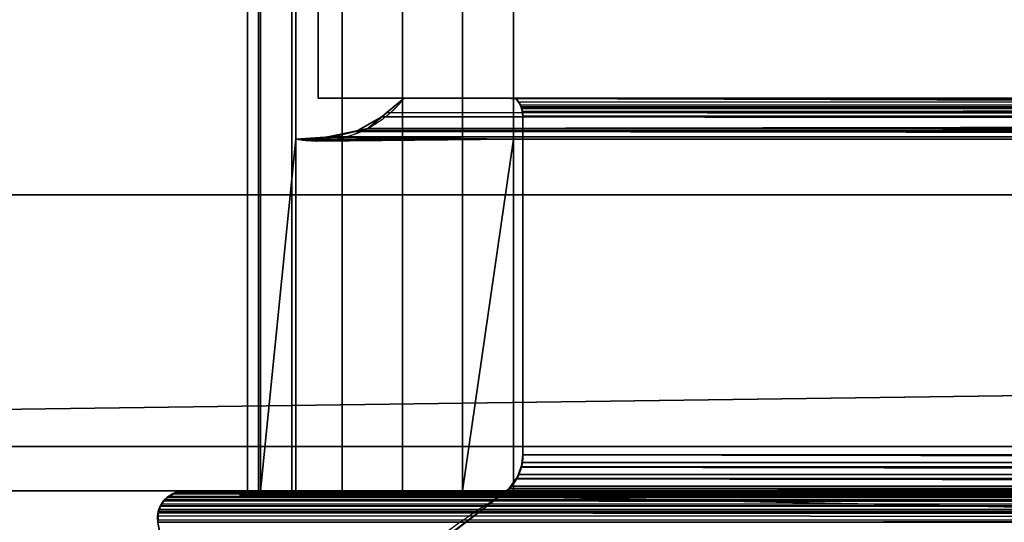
# Model space of a CAD drawing. Header units: millimetres. Extents: x -322 to 8072, y -96 to 57.
# Tile 105 of 256: x 2701 to 2745, y -41 to -18. Entities that reach past the tile are written whole.
import ezdxf

# ---------------------------------------------------------------- set-up
doc = ezdxf.new("R2010")
doc.units = ezdxf.units.MM
doc.layers.add('152', color=7, linetype='Continuous', true_color=0xffffff)

# ---------------------------------------------------------------- blocks, each defined once
blk = doc.blocks.new('UG_SURFACE_013')
at = {"layer": '152', "color": 252, "linetype": 'Continuous', "lineweight": 35}
for points in [[(3409, 0, 2017), (2591, 0, 2017), (2591, -26, 2017), (3409, -26, 2017)], [(2710.83, 0, 1422.076), (2710.83, -39.3, 1422.076), (2711.323, -39.3, 1419.369), (2711.323, 0, 1419.369)], [(2711.42, 0, 1424.764), (2711.42, -39.3, 1424.764), (2710.83, -39.3, 1422.076), (2710.83, 0, 1422.076)], [(2710.83, 0, 1889.924), (2710.83, -39.3, 1889.924), (2711.42, -39.3, 1887.236), (2711.42, 0, 1887.236)], [(2711.323, 0, 1892.632), (2711.323, -39.3, 1892.632), (2710.83, -39.3, 1889.924), (2710.83, 0, 1889.924)], [(2711.323, 0, 1419.369), (2711.323, -39.3, 1419.369), (2712.82, -39.3, 1417.06), (2712.82, 0, 1417.06)], [(2712.82, 0, 1894.94), (2712.82, -39.3, 1894.94), (2711.323, -39.3, 1892.632), (2711.323, 0, 1892.632)], [(2713, -15.8, 1427.017), (2713, -23.5, 1427.017), (2711.42, -39.3, 1424.764), (2711.42, 0, 1424.764)], [(2711.42, 0, 1887.236), (2711.42, -39.3, 1887.236), (2713, -23.5, 1884.983), (2713, -15.8, 1884.983)], [(2712.82, 0, 1417.06), (2712.82, -39.3, 1417.06), (2715.092, -39.3, 1415.507), (2715.092, 0, 1415.507)], [(2715.092, 0, 1896.493), (2715.092, -39.3, 1896.493), (2712.82, -39.3, 1894.94), (2712.82, 0, 1894.94)], [(2715.092, 0, 1415.507), (2715.092, -39.3, 1415.507), (2717.787, -39.3, 1414.95), (2717.787, 0, 1414.95)], [(2717.787, 0, 1897.05), (2717.787, -39.3, 1897.05), (2715.092, -39.3, 1896.493), (2715.092, 0, 1896.493)], [(2717.787, 0, 1414.95), (2717.787, -39.3, 1414.95), (2720.489, -39.3, 1415.475), (2720.489, 0, 1415.475)], [(2720.489, 0, 1896.525), (2720.489, -39.3, 1896.525), (2717.787, -39.3, 1897.05), (2717.787, 0, 1897.05)], [(2720.489, 0, 1415.475), (2720.489, -39.3, 1415.475), (2722.779, -23.5, 1417), (2722.779, -15.8, 1417)], [(2722.779, -15.8, 1895), (2722.779, -23.5, 1895), (2720.489, -39.3, 1896.525), (2720.489, 0, 1896.525)], [(2591, -26), (2591, -2), (3409, -2), (3409, -26)], [(2713, -15.8, 1427.017), (2713, -15.8, 1884.983), (2713, -23.5, 1884.983), (2713, -23.5, 1427.017)], [(2722.779, -15.8, 1895), (3277.221, -15.8, 1895), (3277.221, -23.5, 1895), (2722.779, -23.5, 1895)], [(3000, -15.8, 1417), (2722.779, -15.8, 1417), (2722.779, -23.5, 1417), (3000, -23.5, 1417)], [(2714, -17.65, 1894), (2714, -21.65, 1894), (3286, -21.65, 1894), (3286, -17.65, 1894)], [(3286, -17.65, 1418), (3286, -21.65, 1418), (2714, -21.65, 1418), (2714, -17.65, 1418)], [(2714, -17.65, 1418), (2714, -21.65, 1418), (2714, -21.65, 1894), (2714, -17.65, 1894)], [(2714, -21.65, 1894), (2714, -21.65, 1418), (2717.871, -21.65, 1421.872), (2717.871, -21.65, 1890.128)], [(2717.871, -21.65, 1890.128), (3282.129, -21.65, 1890.128), (3286, -21.65, 1894), (2714, -21.65, 1894)], [(3000, -21.65, 1421.872), (2717.871, -21.65, 1421.872), (2714, -21.65, 1418), (3286, -21.65, 1418)], [(2716.868, -22.49, 1891.132), (2717.087, -22.307, 1890.913), (2717.871, -21.65, 1421.872), (2716.883, -22.477, 1420.883)], [(3000, -22.545, 1420.868), (2716.883, -22.477, 1420.883), (2717.871, -21.65, 1421.872)], [(2717.087, -22.307, 1890.913), (2717.871, -21.65, 1890.128), (2717.871, -21.65, 1421.872)], [(2717.871, -21.65, 1890.128), (2717.087, -22.307, 1890.913), (3282.907, -22.34, 1890.907)], [(2717.871, -21.65, 1421.872), (3000, -21.65, 1421.872), (3000, -22.545, 1420.868)], [(3282.907, -22.34, 1890.907), (3282.129, -21.65, 1890.128), (2717.871, -21.65, 1890.128)], [(2723.012, -21.833, 1884.987), (2722.87, -21.65, 1885.13), (3277.13, -21.65, 1885.13)], [(2723.085, -21.964, 1427.085), (2722.87, -21.65, 1885.13), (2723.012, -21.833, 1884.987)], [(2723.085, -21.964, 1427.085), (2722.87, -21.65, 1426.87), (2722.87, -21.65, 1885.13)], [(2722.87, -21.65, 1885.13), (2722.87, -21.65, 1426.87), (3000, -21.65, 1426.87)], [(3000, -21.65, 1426.87), (3277.13, -21.65, 1426.87), (3277.13, -21.65, 1885.13), (2722.87, -21.65, 1885.13)], [(3000, -22.035, 1427.116), (2722.87, -21.65, 1426.87), (2723.085, -21.964, 1427.085)], [(3000, -22.035, 1427.116), (3000, -21.65, 1426.87), (2722.87, -21.65, 1426.87)], [(2723.115, -22.054, 1884.885), (2723.012, -21.833, 1884.987), (3277.13, -21.65, 1885.13)], [(2723.115, -22.054, 1884.885), (3277.13, -21.65, 1885.13), (3276.938, -21.918, 1884.938)], [(2723.012, -21.833, 1884.987), (2723.114, -22.053, 1427.114), (2723.085, -21.964, 1427.085)], [(2723.012, -21.833, 1884.987), (2723.115, -22.054, 1884.885), (2723.114, -22.053, 1427.114)], [(3000, -22.049, 1427.118), (2723.085, -21.964, 1427.085), (2723.114, -22.053, 1427.114)], [(2723.085, -21.964, 1427.085), (3000, -22.049, 1427.118), (3000, -22.035, 1427.116)], [(2723.114, -22.053, 1427.114), (2723.114, -22.054, 1427.114), (3000, -22.049, 1427.118)], [(3000, -22.049, 1427.118), (2723.114, -22.054, 1427.114), (2723.179, -22.255, 1427.179)], [(2723.179, -22.255, 1427.179), (2723.114, -22.054, 1427.114), (2723.114, -22.053, 1427.114), (2723.115, -22.054, 1884.885)], [(2723.115, -22.055, 1884.885), (3276.938, -21.918, 1884.938), (3276.886, -22.053, 1884.886)], [(3276.938, -21.918, 1884.938), (2723.115, -22.055, 1884.885), (2723.115, -22.054, 1884.885)], [(3276.886, -22.053, 1884.886), (3276.886, -22.055, 1884.886), (2723.115, -22.055, 1884.885)], [(2723.179, -22.255, 1427.179), (2723.115, -22.054, 1884.885), (2723.115, -22.055, 1884.885)], [(2723.147, -22.123, 1884.853), (2723.115, -22.055, 1884.885), (3276.886, -22.055, 1884.886)], [(2723.179, -22.255, 1427.179), (2723.115, -22.055, 1884.885), (2723.147, -22.123, 1884.853)], [(2723.2, -22.463, 1884.8), (2723.147, -22.123, 1884.853), (3276.886, -22.055, 1884.886)], [(2723.179, -22.255, 1427.179), (3000, -22.477, 1427.2), (3000, -22.049, 1427.118)], [(2723.2, -22.463, 1884.8), (3276.886, -22.055, 1884.886), (3276.837, -22.181, 1884.837)], [(2715.789, -23.109, 1892.211), (2716.868, -22.49, 1420.868), (2716.241, -23.015, 1420.241)], [(2715.789, -23.109, 1892.211), (2716.241, -23.015, 1891.759), (2716.868, -22.49, 1420.868)], [(2716.241, -23.015, 1891.759), (2716.868, -22.49, 1891.132), (2716.868, -22.49, 1420.868)], [(3000, -22.545, 1420.868), (2716.241, -23.015, 1420.241), (2716.868, -22.49, 1420.868)], [(2716.868, -22.49, 1891.132), (2716.241, -23.015, 1891.759), (3284.214, -23.108, 1892.214)], [(3283.51, -22.875, 1891.51), (2717.087, -22.307, 1890.913), (2716.868, -22.49, 1891.132)], [(2716.883, -22.477, 1420.883), (2716.868, -22.49, 1420.868), (2716.868, -22.49, 1891.132)], [(2716.868, -22.49, 1420.868), (2716.883, -22.477, 1420.883), (3000, -22.545, 1420.868)], [(2716.868, -22.49, 1891.132), (3284.214, -23.108, 1892.214), (3283.51, -22.875, 1891.51)], [(2717.087, -22.307, 1890.913), (3283.51, -22.875, 1891.51), (3283.118, -22.528, 1891.118)], [(3283.118, -22.528, 1891.118), (3282.907, -22.34, 1890.907), (2717.087, -22.307, 1890.913)], [(2723.2, -22.477, 1427.2), (2723.147, -22.123, 1884.853), (2723.2, -22.463, 1884.8)], [(2723.147, -22.123, 1884.853), (2723.2, -22.477, 1427.2), (2723.179, -22.255, 1427.179)], [(2723.179, -22.255, 1427.179), (2723.2, -22.477, 1427.2), (3000, -22.477, 1427.2)], [(3276.837, -22.181, 1884.837), (2723.2, -22.477, 1884.8), (2723.2, -22.463, 1884.8)], [(3276.837, -22.181, 1884.837), (3276.8, -22.477, 1884.8), (2723.2, -22.477, 1884.8)], [(2723.2, -22.463, 1884.8), (2723.2, -22.477, 1884.8), (2723.2, -22.477, 1427.2)], [(3276.8, -22.477, 1884.8), (3276.8, -37.677, 1884.8), (2723.2, -37.677, 1884.8), (2723.2, -22.477, 1884.8)], [(2723.2, -22.477, 1884.8), (2723.2, -37.677, 1884.8), (2723.2, -37.677, 1427.2), (2723.2, -22.477, 1427.2)], [(3000, -22.477, 1427.2), (2723.2, -22.477, 1427.2), (2723.2, -37.677, 1427.2), (3000, -37.677, 1427.2)], [(2716.241, -23.015, 1420.241), (3000, -22.545, 1420.868), (3000, -22.859, 1420.516)], [(2716.241, -23.015, 1420.241), (3000, -22.859, 1420.516), (3000, -23.185, 1419.658)], [(2713, -23.5, 1884.983), (2714.316, -23.416, 1893.684), (2714.322, -23.487, 1418.322)], [(2713, -23.5, 1884.983), (2713.567, -23.573, 1894.433), (2714.316, -23.416, 1893.684)], [(2714.316, -23.416, 1893.684), (2713.567, -23.573, 1894.433), (2722.779, -23.5, 1895)], [(2714.323, -23.487, 1418.323), (2714.316, -23.416, 1893.684), (2714.445, -23.389, 1893.555)], [(2714.445, -23.389, 1893.555), (2714.316, -23.416, 1893.684), (2722.779, -23.5, 1895)], [(2714.323, -23.487, 1418.323), (2714.322, -23.487, 1418.322), (2714.316, -23.416, 1893.684)], [(2714.445, -23.389, 1893.555), (2715.674, -23.154, 1419.674), (2714.323, -23.487, 1418.323)], [(3000, -23.505, 1418.817), (2714.323, -23.487, 1418.323), (2715.674, -23.154, 1419.674)], [(2714.445, -23.389, 1893.555), (2715.674, -23.133, 1892.326), (2715.674, -23.154, 1419.674)], [(2715.674, -23.133, 1892.326), (2714.445, -23.389, 1893.555), (3285.539, -23.547, 1893.539)], [(3285.539, -23.547, 1893.539), (2714.445, -23.389, 1893.555), (2722.779, -23.5, 1895)], [(2715.674, -23.133, 1892.326), (2716.241, -23.015, 1420.241), (2715.68, -23.153, 1419.68)], [(2716.241, -23.015, 1420.241), (2715.674, -23.133, 1892.326), (2715.789, -23.109, 1892.211)], [(2715.789, -23.109, 1892.211), (2715.674, -23.133, 1892.326), (3285.539, -23.547, 1893.539)], [(2715.68, -23.153, 1419.68), (2715.674, -23.154, 1419.674), (2715.674, -23.133, 1892.326)], [(2715.674, -23.154, 1419.674), (2715.68, -23.153, 1419.68), (3000, -23.185, 1419.658)], [(2715.674, -23.154, 1419.674), (3000, -23.185, 1419.658), (3000, -23.505, 1418.817)], [(3000, -23.185, 1419.658), (2715.68, -23.153, 1419.68), (2716.241, -23.015, 1420.241)], [(2716.241, -23.015, 1891.759), (2715.789, -23.109, 1892.211), (3284.214, -23.108, 1892.214)], [(3284.331, -23.147, 1892.331), (3284.214, -23.108, 1892.214), (2715.789, -23.109, 1892.211)], [(3285.539, -23.547, 1893.539), (3284.331, -23.147, 1892.331), (2715.789, -23.109, 1892.211)], [(2713, -23.5, 1427.017), (2713, -39.3, 1427.017), (2711.42, -39.3, 1424.764)], [(2711.42, -39.3, 1887.236), (2713, -39.3, 1884.983), (2713, -23.5, 1884.983)], [(2714.322, -23.487, 1418.322), (2713, -23.5, 1427.017), (2713, -23.5, 1884.983)], [(2714.322, -23.487, 1418.322), (2713.921, -23.585, 1417.921), (2713, -23.5, 1427.017)], [(2713, -23.5, 1884.983), (2713, -23.5, 1895), (2713.567, -23.573, 1894.433)], [(2713.921, -23.585, 1417.921), (2713, -23.5, 1417), (2713, -23.5, 1427.017)], [(2722.779, -23.5, 1417), (2713, -23.5, 1417), (2713.921, -23.585, 1417.921)], [(2713.567, -23.573, 1894.433), (2713, -23.5, 1895), (2722.779, -23.5, 1895)], [(2713, -39.5, 1417), (2713, -23.5, 1417), (2722.779, -23.5, 1417), (2722.779, -39.3, 1417)], [(2713, -39.5, 1895), (2713, -23.5, 1895), (2713, -23.5, 1884.983), (2713, -39.3, 1884.983)], [(2713, -39.3, 1427.017), (2713, -23.5, 1427.017), (2713, -23.5, 1417), (2713, -39.5, 1417)], [(2722.779, -39.3, 1895), (2722.779, -23.5, 1895), (2713, -23.5, 1895), (2713, -39.5, 1895)], [(2722.779, -23.5, 1417), (2713.921, -23.585, 1417.921), (2714.322, -23.487, 1418.322)], [(2722.779, -23.5, 1417), (2714.322, -23.487, 1418.322), (2714.323, -23.487, 1418.323)], [(2714.323, -23.487, 1418.323), (3000, -23.503, 1418.332), (2722.779, -23.5, 1417)], [(3000, -23.505, 1418.817), (3000, -23.503, 1418.332), (2714.323, -23.487, 1418.323)], [(2720.489, -39.3, 1415.475), (2722.779, -39.3, 1417), (2722.779, -23.5, 1417)], [(2722.779, -23.5, 1895), (2722.779, -39.3, 1895), (2720.489, -39.3, 1896.525)], [(3000, -23.503, 1418.332), (3000, -23.5, 1417), (2722.779, -23.5, 1417)], [(2722.779, -23.5, 1895), (3277.221, -23.5, 1895), (3285.539, -23.547, 1893.539)], [(2578, -26, 2030), (2578, -39.3, 2030), (3422, -39.3, 2030), (3422, -26, 2030)], [(2578, -26, 2030), (3422, -26, 2030), (3409, -26, 2017), (2591, -26, 2017)], [(2591, -26), (3409, -26), (2578, -37.3)], [(3409, -26), (3422, -26), (3422, -37.3), (2578, -37.3)], [(2578, -37.3), (3422, -37.3), (3422, -39.3, 2), (2578, -39.3, 2)], [(2723.173, -38.02, 1884.827), (2723.129, -38.228, 1427.129), (2723.2, -37.677, 1427.2)], [(2723.2, -37.677, 1427.2), (2723.129, -38.228, 1427.129), (3000, -38.135, 1427.152)], [(2723.173, -38.02, 1884.827), (3276.8, -37.677, 1884.8), (3276.827, -38.02, 1884.827)], [(2723.173, -38.02, 1884.827), (2723.2, -37.677, 1884.8), (3276.8, -37.677, 1884.8)], [(2723.2, -37.677, 1427.2), (2723.2, -37.677, 1884.8), (2723.173, -38.02, 1884.827)], [(3000, -38.135, 1427.152), (3000, -37.677, 1427.2), (2723.2, -37.677, 1427.2)], [(2722.934, -38.725, 1426.934), (2723.115, -38.22, 1884.885), (2723.017, -38.555, 1884.983)], [(2722.934, -38.725, 1426.934), (2723.129, -38.233, 1427.128), (2723.115, -38.22, 1884.885)], [(3000, -38.748, 1426.885), (2723.129, -38.233, 1427.128), (2722.934, -38.725, 1426.934)], [(3276.885, -38.218, 1884.884), (2723.017, -38.555, 1884.983), (2723.115, -38.22, 1884.885)], [(2723.017, -38.555, 1884.983), (3276.885, -38.218, 1884.884), (3276.983, -38.555, 1884.983)], [(2723.115, -38.218, 1884.884), (3276.827, -38.02, 1884.827), (3276.884, -38.217, 1884.884)], [(3276.827, -38.02, 1884.827), (2723.115, -38.218, 1884.884), (2723.173, -38.02, 1884.827)], [(2723.129, -38.228, 1427.129), (2723.173, -38.02, 1884.827), (2723.115, -38.218, 1884.884)], [(3276.884, -38.217, 1884.884), (3276.885, -38.218, 1884.884), (2723.115, -38.218, 1884.884)], [(2723.115, -38.22, 1884.885), (2723.115, -38.218, 1884.884), (3276.885, -38.218, 1884.884)], [(2723.115, -38.218, 1884.884), (2723.115, -38.22, 1884.885), (2723.129, -38.228, 1427.129)], [(2723.129, -38.233, 1427.128), (2723.129, -38.228, 1427.129), (2723.115, -38.22, 1884.885)], [(2723.173, -38.02, 1884.827), (2723.129, -38.228, 1427.129), (2723.129, -38.228, 1427.129)], [(2723.129, -38.228, 1427.129), (3000, -38.221, 1427.114), (3000, -38.218, 1427.116), (3000, -38.135, 1427.152)], [(3000, -38.741, 1426.887), (3000, -38.221, 1427.114), (2723.129, -38.228, 1427.129)], [(3000, -38.748, 1426.885), (3000, -38.741, 1426.887), (2723.129, -38.228, 1427.129)], [(2723.129, -38.228, 1427.129), (2723.129, -38.228, 1427.129), (3000, -38.748, 1426.885)], [(2723.129, -38.228, 1427.129), (2723.129, -38.233, 1427.128), (3000, -38.748, 1426.885)], [(2722.564, -39.209, 1426.564), (2722.901, -38.745, 1885.099), (2722.693, -39.082, 1885.307)], [(2722.564, -39.209, 1426.564), (2722.911, -38.756, 1426.911), (2722.901, -38.745, 1885.099)], [(2722.911, -38.756, 1426.911), (2722.564, -39.209, 1426.564), (3000, -39.187, 1426.539)], [(3277.097, -38.741, 1885.098), (2722.693, -39.082, 1885.307), (2722.901, -38.745, 1885.099)], [(2722.693, -39.082, 1885.307), (3277.097, -38.741, 1885.098), (3277.307, -39.082, 1885.307)], [(2723.017, -38.555, 1884.983), (2722.903, -38.741, 1885.098), (2722.901, -38.745, 1885.099), (2722.911, -38.756, 1426.911)], [(2722.901, -38.745, 1885.099), (2722.903, -38.741, 1885.098), (3277.097, -38.741, 1885.098)], [(2722.903, -38.741, 1885.098), (3276.983, -38.555, 1884.983), (3277.096, -38.739, 1885.096)], [(3276.983, -38.555, 1884.983), (2722.903, -38.741, 1885.098), (2723.017, -38.555, 1884.983)], [(3277.096, -38.739, 1885.096), (3277.097, -38.741, 1885.098), (2722.903, -38.741, 1885.098)], [(2723.017, -38.555, 1884.983), (2722.911, -38.756, 1426.911), (2722.912, -38.755, 1426.912)], [(2722.912, -38.755, 1426.912), (2722.911, -38.756, 1426.911), (3000, -38.943, 1426.799)], [(3000, -39.187, 1426.539), (3000, -39.18, 1426.546), (2722.911, -38.756, 1426.911)], [(3000, -39.18, 1426.546), (3000, -38.943, 1426.799), (2722.911, -38.756, 1426.911)], [(2723.017, -38.555, 1884.983), (2722.912, -38.755, 1426.912), (2722.934, -38.725, 1426.934)], [(2722.934, -38.725, 1426.934), (2722.912, -38.755, 1426.912), (3000, -38.748, 1426.885)], [(3000, -38.943, 1426.799), (3000, -38.748, 1426.885), (2722.912, -38.755, 1426.912)], [(2578, -39.3, 2030), (2578, -39.3, 2), (2708, -39.3, 1412), (2708, -39.3, 1900)], [(3000, -39.3, 1412), (2708, -39.3, 1412), (2578, -39.3, 2), (3422, -39.3, 2)], [(2708, -39.3, 1900), (3292, -39.3, 1900), (3422, -39.3, 2030), (2578, -39.3, 2030)], [(2707.515, -39.418, 1900.484), (2707.518, -39.418, 1900.482), (2708, -39.3, 1412)], [(2708, -39.3, 1412), (2707.641, -39.355, 1411.641), (2707.515, -39.418, 1900.484)], [(2707.518, -39.418, 1900.482), (3292.364, -39.357, 1900.364), (3292, -39.3, 1900)], [(3292, -39.3, 1900), (2708, -39.3, 1900), (2707.518, -39.418, 1900.482)], [(2707.518, -39.418, 1900.482), (2708, -39.3, 1900), (2708, -39.3, 1412)], [(3000, -39.402, 1411.517), (2707.641, -39.355, 1411.641), (2708, -39.3, 1412)], [(2708, -39.3, 1412), (3000, -39.3, 1412), (3000, -39.402, 1411.517)], [(2710.5, -39.3, 1414.5), (2711.42, -39.3, 1887.236), (2710.83, -39.3, 1889.924)], [(2713, -39.3, 1884.983), (2711.42, -39.3, 1887.236), (2710.5, -39.3, 1414.5), (2710.83, -39.3, 1422.076)], [(2710.5, -39.3, 1897.5), (3279.511, -39.3, 1896.525), (3282.213, -39.3, 1897.05)], [(3277.221, -39.3, 1895), (3279.511, -39.3, 1896.525), (2710.5, -39.3, 1897.5), (2717.787, -39.3, 1897.05)], [(2710.83, -39.3, 1889.924), (2710.5, -39.3, 1897.5), (2710.5, -39.3, 1414.5)], [(2710.5, -39.3, 1414.5), (2711.323, -39.3, 1419.369), (2710.83, -39.3, 1422.076)], [(2710.83, -39.3, 1889.924), (2711.323, -39.3, 1892.632), (2710.5, -39.3, 1897.5)], [(2710.5, -39.3, 1414.5), (2712.82, -39.3, 1417.06), (2711.323, -39.3, 1419.369)], [(2710.5, -39.3, 1897.5), (2715.092, -39.3, 1896.493), (2717.787, -39.3, 1897.05)], [(3282.213, -39.3, 1897.05), (3289.5, -39.3, 1897.5), (2710.5, -39.3, 1897.5)], [(2711.323, -39.3, 1892.632), (2712.82, -39.3, 1894.94), (2710.5, -39.3, 1897.5)], [(2710.5, -39.3, 1414.5), (2715.092, -39.3, 1415.507), (2712.82, -39.3, 1417.06)], [(2717.787, -39.3, 1414.95), (2710.5, -39.3, 1414.5), (3289.5, -39.3, 1414.5)], [(2712.82, -39.3, 1894.94), (2715.092, -39.3, 1896.493), (2710.5, -39.3, 1897.5)], [(2717.787, -39.3, 1414.95), (2715.092, -39.3, 1415.507), (2710.5, -39.3, 1414.5)], [(2710.5, -39.3, 1897.5), (2710.5, -39.5, 1897.5), (2710.5, -39.5, 1414.5), (2710.5, -39.3, 1414.5)], [(3289.5, -39.5, 1414.5), (3289.5, -39.3, 1414.5), (2710.5, -39.3, 1414.5), (2710.5, -39.5, 1414.5)], [(2710.5, -39.3, 1897.5), (3289.5, -39.3, 1897.5), (3289.5, -39.5, 1897.5), (2710.5, -39.5, 1897.5)], [(2710.83, -39.3, 1422.076), (2711.42, -39.3, 1424.764), (2713, -39.3, 1884.983)], [(2711.42, -39.3, 1424.764), (2713, -39.3, 1427.017), (2713, -39.3, 1884.983)], [(3287, -39.5, 1417), (2713, -39.5, 1417), (2722.779, -39.3, 1417), (3277.221, -39.3, 1417)], [(2713, -39.3, 1884.983), (2713, -39.3, 1427.017), (2713, -39.5, 1417), (2713, -39.5, 1895)], [(2713, -39.5, 1895), (3287, -39.5, 1895), (3277.221, -39.3, 1895), (2722.779, -39.3, 1895)], [(2717.787, -39.3, 1897.05), (2720.489, -39.3, 1896.525), (3277.221, -39.3, 1895)], [(3289.5, -39.3, 1414.5), (2720.489, -39.3, 1415.475), (2717.787, -39.3, 1414.95)], [(2722.779, -39.3, 1417), (2720.489, -39.3, 1415.475), (3289.5, -39.3, 1414.5), (3282.213, -39.3, 1414.95)], [(2720.489, -39.3, 1896.525), (2722.779, -39.3, 1895), (3277.221, -39.3, 1895)], [(3277.856, -39.556, 1885.856), (2722.144, -39.556, 1885.856), (2722.559, -39.198, 1885.441)], [(2722.514, -39.273, 1426.514), (2722.559, -39.198, 1885.441), (2722.144, -39.556, 1885.856)], [(2722.144, -39.556, 1885.856), (2722.144, -39.556, 1426.144), (2722.514, -39.273, 1426.514)], [(2722.514, -39.273, 1426.514), (2722.144, -39.556, 1426.144), (3000, -39.556, 1426.144)], [(2722.514, -39.273, 1426.514), (2722.563, -39.21, 1426.563), (2722.559, -39.198, 1885.441)], [(2722.563, -39.21, 1426.563), (2722.514, -39.273, 1426.514), (3000, -39.556, 1426.144)], [(2722.693, -39.082, 1885.307), (2722.561, -39.196, 1885.439), (2722.559, -39.198, 1885.441), (2722.563, -39.21, 1426.563)], [(2722.559, -39.198, 1885.441), (2722.561, -39.196, 1885.439), (3277.439, -39.196, 1885.439), (3277.856, -39.556, 1885.856)], [(2722.561, -39.196, 1885.439), (3277.307, -39.082, 1885.307), (3277.433, -39.191, 1885.433)], [(3277.307, -39.082, 1885.307), (2722.561, -39.196, 1885.439), (2722.693, -39.082, 1885.307)], [(3277.433, -39.191, 1885.433), (3277.439, -39.196, 1885.439), (2722.561, -39.196, 1885.439)], [(2722.693, -39.082, 1885.307), (2722.563, -39.21, 1426.563), (2722.564, -39.209, 1426.564)], [(2722.564, -39.209, 1426.564), (2722.563, -39.21, 1426.563), (3000, -39.556, 1426.144)], [(3000, -39.556, 1426.144), (3000, -39.187, 1426.539), (2722.564, -39.209, 1426.564)], [(3282.213, -39.3, 1414.95), (3279.511, -39.3, 1415.475), (2722.779, -39.3, 1417)], [(3279.511, -39.3, 1415.475), (3277.221, -39.3, 1417), (2722.779, -39.3, 1417)], [(2706.926, -39.971, 1901.074), (2707.084, -39.75, 1411.084), (2706.97, -39.885, 1410.97)], [(2707.084, -39.75, 1411.084), (2706.926, -39.971, 1901.074), (2706.93, -39.965, 1901.07)], [(2707.081, -39.739, 1900.919), (2706.93, -39.965, 1901.07), (3293.067, -39.967, 1901.067)], [(2706.93, -39.965, 1901.07), (2707.081, -39.739, 1900.919), (2707.085, -39.748, 1411.085)], [(2707.085, -39.748, 1411.085), (2707.084, -39.75, 1411.084), (2706.93, -39.965, 1901.07)], [(3000, -39.972, 1410.946), (2706.97, -39.885, 1410.97), (2707.084, -39.75, 1411.084)], [(2707.081, -39.739, 1900.919), (2707.282, -39.554, 1411.282), (2707.22, -39.588, 1411.22)], [(2707.081, -39.739, 1900.919), (2707.084, -39.734, 1900.916), (2707.283, -39.554, 1411.282)], [(2707.283, -39.554, 1411.282), (2707.282, -39.554, 1411.282), (2707.081, -39.739, 1900.919)], [(2707.22, -39.588, 1411.22), (2707.085, -39.748, 1411.085), (2707.081, -39.739, 1900.919)], [(2707.084, -39.734, 1900.916), (2707.081, -39.739, 1900.919), (3293.067, -39.967, 1901.067)], [(2707.283, -39.554, 1411.282), (2707.084, -39.734, 1900.916), (2707.11, -39.695, 1900.89)], [(2707.11, -39.695, 1900.89), (2707.084, -39.734, 1900.916), (3292.912, -39.744, 1900.912)], [(3000, -39.734, 1411.089), (2707.084, -39.75, 1411.084), (2707.085, -39.748, 1411.085)], [(3000, -39.734, 1411.089), (3000, -39.74, 1411.086), (2707.084, -39.75, 1411.084)], [(2707.084, -39.734, 1900.916), (3293.067, -39.966, 1901.067), (3293.032, -39.888, 1901.032)], [(3293.067, -39.967, 1901.067), (3293.067, -39.966, 1901.067), (2707.084, -39.734, 1900.916)], [(3293.032, -39.888, 1901.032), (3292.912, -39.744, 1900.912), (2707.084, -39.734, 1900.916)], [(2707.084, -39.75, 1411.084), (3000, -39.74, 1411.086), (3000, -39.972, 1410.946)], [(3000, -39.685, 1411.119), (2707.085, -39.748, 1411.085), (2707.22, -39.588, 1411.22)], [(2707.085, -39.748, 1411.085), (3000, -39.685, 1411.119), (3000, -39.734, 1411.089)], [(2707.11, -39.695, 1900.89), (2707.286, -39.559, 1900.714), (2707.283, -39.554, 1411.282)], [(3292.912, -39.744, 1900.912), (2707.286, -39.559, 1900.714), (2707.11, -39.695, 1900.89)], [(3000, -39.685, 1411.119), (2707.22, -39.588, 1411.22), (2707.282, -39.554, 1411.282)], [(2707.282, -39.554, 1411.282), (3000, -39.561, 1411.293), (3000, -39.685, 1411.119)], [(3000, -39.558, 1411.297), (2707.282, -39.554, 1411.282), (2707.283, -39.554, 1411.282)], [(3000, -39.558, 1411.297), (3000, -39.561, 1411.293), (2707.282, -39.554, 1411.282)], [(2707.283, -39.554, 1411.282), (3000, -39.404, 1411.514), (3000, -39.558, 1411.297)], [(2707.283, -39.554, 1411.282), (2707.518, -39.423, 1411.518), (3000, -39.404, 1411.514)], [(2707.518, -39.423, 1411.518), (2707.283, -39.554, 1411.282), (2707.286, -39.559, 1900.714)], [(2707.286, -39.559, 1900.714), (2707.289, -39.557, 1900.711), (2707.52, -39.422, 1411.519)], [(2707.52, -39.422, 1411.519), (2707.518, -39.423, 1411.518), (2707.286, -39.559, 1900.714)], [(2707.289, -39.557, 1900.711), (2707.286, -39.559, 1900.714), (3292.912, -39.744, 1900.912)], [(2707.52, -39.422, 1411.519), (2707.289, -39.557, 1900.711), (2707.446, -39.435, 1900.554)], [(2707.446, -39.435, 1900.554), (2707.289, -39.557, 1900.711), (3292.714, -39.552, 1900.714)], [(3292.783, -39.591, 1900.784), (3292.714, -39.552, 1900.714), (2707.289, -39.557, 1900.711)], [(2707.289, -39.557, 1900.711), (3292.91, -39.743, 1900.91), (3292.783, -39.591, 1900.784)], [(3292.912, -39.744, 1900.912), (3292.91, -39.743, 1900.91), (2707.289, -39.557, 1900.711)], [(3292.714, -39.552, 1900.714), (2707.515, -39.418, 1900.484), (2707.446, -39.435, 1900.554)], [(2707.446, -39.435, 1900.554), (2707.515, -39.418, 1900.484), (2707.52, -39.422, 1411.519)], [(2707.641, -39.355, 1411.641), (2707.52, -39.422, 1411.519), (2707.515, -39.418, 1900.484)], [(2707.515, -39.418, 1900.484), (3292.714, -39.552, 1900.714), (3292.713, -39.552, 1900.713)], [(2707.518, -39.418, 1900.482), (2707.515, -39.418, 1900.484), (3292.713, -39.552, 1900.713)], [(2707.518, -39.418, 1900.482), (3292.478, -39.42, 1900.478), (3292.364, -39.357, 1900.364)], [(3000, -39.404, 1411.514), (2707.518, -39.423, 1411.518), (2707.52, -39.422, 1411.519)], [(3292.713, -39.552, 1900.713), (3292.479, -39.421, 1900.479), (2707.518, -39.418, 1900.482)], [(2707.518, -39.418, 1900.482), (3292.479, -39.421, 1900.479), (3292.478, -39.42, 1900.478)], [(3000, -39.402, 1411.517), (2707.52, -39.422, 1411.519), (2707.641, -39.355, 1411.641)], [(2707.52, -39.422, 1411.519), (3000, -39.402, 1411.517), (3000, -39.404, 1411.514)], [(3289.5, -39.5, 1414.5), (2710.5, -39.5, 1414.5), (2713, -39.5, 1417), (3287, -39.5, 1417)], [(2710.5, -39.5, 1414.5), (2710.5, -39.5, 1897.5), (2713, -39.5, 1895), (2713, -39.5, 1417)], [(2710.5, -39.5, 1897.5), (3289.5, -39.5, 1897.5), (3287, -39.5, 1895), (2713, -39.5, 1895)], [(2716.551, -43.853, 1420.551), (2722.144, -39.556, 1426.144), (2722.144, -39.556, 1885.856)], [(2722.144, -39.556, 1885.856), (2716.922, -43.503, 1891.078), (2716.551, -43.853, 1420.551)], [(2722.144, -39.556, 1426.144), (2716.551, -43.853, 1420.551), (3000, -45.236, 1419.187)], [(2716.922, -43.503, 1891.078), (2722.144, -39.556, 1885.856), (3277.856, -39.556, 1885.856)], [(3277.856, -39.556, 1885.856), (3281.263, -41.941, 1889.263), (2716.922, -43.503, 1891.078)], [(3000, -45.236, 1419.187), (3000, -39.556, 1426.144), (2722.144, -39.556, 1426.144)], [(2706.837, -40.228, 1901.163), (2706.84, -40.22, 1901.16), (2706.93, -39.973, 1410.93)], [(2706.93, -39.973, 1410.93), (2706.929, -39.974, 1410.929), (2706.837, -40.228, 1901.163)], [(2706.837, -40.228, 1901.163), (2706.929, -39.974, 1410.929), (2706.856, -40.138, 1410.856)], [(2706.856, -40.138, 1410.856), (2706.839, -40.227, 1410.839), (2706.837, -40.228, 1901.163)], [(3000, -40.218, 1410.852), (2706.839, -40.227, 1410.839), (2706.856, -40.138, 1410.856)], [(2706.93, -39.973, 1410.93), (2706.84, -40.22, 1901.16), (2706.915, -39.987, 1901.085)], [(2706.915, -39.987, 1901.085), (2706.84, -40.22, 1901.16), (3293.159, -40.218, 1901.16)], [(3000, -40.101, 1410.868), (2706.856, -40.138, 1410.856), (2706.929, -39.974, 1410.929)], [(2706.856, -40.138, 1410.856), (3000, -40.101, 1410.868), (3000, -40.218, 1410.852)], [(3293.159, -40.218, 1901.16), (2706.926, -39.971, 1901.074), (2706.915, -39.987, 1901.085)], [(2706.915, -39.987, 1901.085), (2706.926, -39.971, 1901.074), (2706.93, -39.973, 1410.93)], [(2706.97, -39.885, 1410.97), (2706.93, -39.973, 1410.93), (2706.926, -39.971, 1901.074)], [(2706.93, -39.965, 1901.07), (2706.926, -39.971, 1901.074), (3293.145, -40.142, 1901.145)], [(2706.926, -39.971, 1901.074), (3293.159, -40.218, 1901.159), (3293.145, -40.142, 1901.145)], [(2706.926, -39.971, 1901.074), (3293.159, -40.218, 1901.16), (3293.159, -40.218, 1901.159)], [(3000, -39.979, 1410.942), (2706.929, -39.974, 1410.929), (2706.93, -39.973, 1410.93)], [(2706.929, -39.974, 1410.929), (3000, -39.979, 1410.942), (3000, -40.101, 1410.868)], [(3000, -39.972, 1410.946), (2706.93, -39.973, 1410.93), (2706.97, -39.885, 1410.97)], [(3293.145, -40.142, 1901.145), (3293.067, -39.967, 1901.067), (2706.93, -39.965, 1901.07)], [(2706.93, -39.973, 1410.93), (3000, -39.972, 1410.946), (3000, -39.979, 1410.942)], [(3000, -40.565, 1410.802), (2706.802, -40.424, 1410.802), (2706.839, -40.228, 1410.839)], [(2706.818, -40.709, 1901.182), (2706.839, -40.228, 1410.839), (2706.802, -40.424, 1410.802)], [(2706.818, -40.709, 1410.818), (2706.802, -40.424, 1410.802), (3000, -40.565, 1410.802)], [(2706.802, -40.424, 1410.802), (2706.818, -40.709, 1410.818), (2706.818, -40.709, 1901.182)], [(2706.839, -40.227, 1410.839), (2706.804, -40.599, 1901.196), (2706.821, -40.278, 1901.179)], [(2706.818, -40.709, 1901.182), (2706.804, -40.599, 1901.196), (2706.839, -40.227, 1410.839)], [(2706.821, -40.278, 1901.179), (2706.804, -40.599, 1901.196), (3293.182, -40.709, 1901.182)], [(2706.804, -40.599, 1901.196), (2706.818, -40.709, 1901.182), (3293.182, -40.709, 1901.182)], [(2706.839, -40.227, 1410.839), (2706.839, -40.228, 1410.839), (2706.818, -40.709, 1901.182)], [(3000, -40.565, 1410.802), (3000, -40.709, 1410.818), (2706.818, -40.709, 1410.818)], [(2706.821, -40.278, 1901.179), (2706.837, -40.228, 1901.163), (2706.839, -40.227, 1410.839)], [(3293.182, -40.709, 1901.182), (2706.837, -40.228, 1901.163), (2706.821, -40.278, 1901.179)], [(2706.84, -40.22, 1901.16), (2706.837, -40.228, 1901.163), (3293.197, -40.421, 1901.197)], [(2706.837, -40.228, 1901.163), (3293.182, -40.709, 1901.182), (3293.197, -40.421, 1901.197)], [(2706.839, -40.227, 1410.839), (3000, -40.218, 1410.852), (3000, -40.227, 1410.85)], [(2706.839, -40.228, 1410.839), (3000, -40.227, 1410.85), (3000, -40.565, 1410.802)], [(3000, -40.227, 1410.85), (2706.839, -40.228, 1410.839), (2706.839, -40.227, 1410.839)], [(3293.197, -40.421, 1901.197), (3293.159, -40.218, 1901.16), (2706.84, -40.22, 1901.16)], [(2707.203, -42.882, 1900.797), (2706.818, -40.709, 1901.182), (2706.818, -40.709, 1410.818), (2707.203, -42.882, 1411.203)], [(3292.797, -42.882, 1900.797), (3293.182, -40.709, 1901.182), (2706.818, -40.709, 1901.182), (2707.203, -42.882, 1900.797)], [(3000, -42.882, 1411.203), (2707.203, -42.882, 1411.203), (2706.818, -40.709, 1410.818), (3000, -40.709, 1410.818)]]:
    blk.add_3dface(points, dxfattribs=at)

msp = doc.modelspace()

# ---------------------------------------------------------------- linework, layer by layer
at = {"layer": '152', "color": 253, "linetype": 'Continuous', "lineweight": -3}
for p, q in [((2713, -15.8, 1427.017), (2713, -23.5, 1427.017)), ((2713, -15.8, 1884.983), (2713, -23.5, 1884.983)), ((2722.779, -15.8, 1895), (2722.779, -23.5, 1895)), ((2722.779, -15.8, 1417), (2722.779, -23.5, 1417)), ((2714, -21.65, 1894), (2714, -17.65, 1894)), ((2714, -21.65, 1418), (2714, -17.65, 1418)), ((2714, -21.65, 1418), (3286, -21.65, 1418)), ((3286, -21.65, 1894), (2714, -21.65, 1894)), ((2714, -21.65, 1894), (2714, -21.65, 1418)), ((2723.2, -37.677, 1427.2), (2723.2, -22.477, 1427.2)), ((2723.2, -37.677, 1884.8), (2723.2, -22.477, 1884.8)), ((2713, -23.5, 1427.017), (2713, -23.5, 1417)), ((2722.779, -23.5, 1895), (2713, -23.5, 1895)), ((2713, -23.5, 1417), (2722.779, -23.5, 1417)), ((2713, -23.5, 1895), (2713, -23.5, 1884.983)), ((2713, -23.5, 1427.017), (2713, -39.3, 1427.017)), ((2713, -23.5, 1884.983), (2713, -23.5, 1427.017)), ((2713, -23.5, 1417), (2713, -39.5, 1417)), ((2713, -39.5, 1895), (2713, -23.5, 1895)), ((2713, -23.5, 1884.983), (2713, -39.3, 1884.983)), ((2722.779, -23.5, 1895), (2722.779, -39.3, 1895)), ((2722.779, -23.5, 1417), (3000, -23.5, 1417)), ((2722.779, -23.5, 1417), (2722.779, -39.3, 1417)), ((3277.221, -23.5, 1895), (2722.779, -23.5, 1895)), ((3422, -26, 2030), (2578, -26, 2030)), ((3409, -26, 2017), (2591, -26, 2017)), ((3422, -37.3), (2578, -37.3)), ((3276.8, -37.677, 1884.8), (2723.2, -37.677, 1884.8)), ((2723.2, -37.677, 1427.2), (3000, -37.677, 1427.2)), ((2723.2, -37.677, 1884.8), (2723.2, -37.677, 1427.2)), ((2578, -39.3, 2030), (3422, -39.3, 2030)), ((2578, -39.3, 2), (3422, -39.3, 2)), ((3289.5, -39.3, 1897.5), (2710.5, -39.3, 1897.5)), ((2710.5, -39.3, 1414.5), (3289.5, -39.3, 1414.5)), ((2710.5, -39.5, 1897.5), (2710.5, -39.3, 1897.5)), ((2710.5, -39.3, 1897.5), (2710.5, -39.3, 1414.5)), ((2710.5, -39.5, 1414.5), (2710.5, -39.3, 1414.5)), ((2713, -39.3, 1427.017), (2713, -39.3, 1884.983)), ((2722.779, -39.3, 1895), (3277.221, -39.3, 1895)), ((3277.221, -39.3, 1417), (2722.779, -39.3, 1417)), ((2710.5, -39.5, 1414.5), (3289.5, -39.5, 1414.5)), ((3289.5, -39.5, 1897.5), (2710.5, -39.5, 1897.5)), ((2710.5, -39.5, 1897.5), (2710.5, -39.5, 1414.5)), ((2713, -39.5, 1417), (3287, -39.5, 1417)), ((2713, -39.5, 1895), (2713, -39.5, 1417)), ((3287, -39.5, 1895), (2713, -39.5, 1895)), ((2706.818, -40.709, 1901.182), (2706.818, -40.709, 1410.818)), ((3293.182, -40.709, 1901.182), (2706.818, -40.709, 1901.182)), ((2706.818, -40.709, 1410.818), (3000, -40.709, 1410.818)), ((2706.818, -40.709, 1901.182), (2707.203, -42.882, 1900.797))]:
    msp.add_line(p, q, dxfattribs=at)
at = {"layer": '152', "color": 253, "linetype": 'Continuous', "lineweight": -3, "extrusion": (-2.77556e-14, 1, 0)}
for centre, start, end in [((-2717.829, 1890.05, -39.3), 313.6214, 135), ((-2717.829, 1421.95, -39.3), 225, 46.3786)]:
    msp.add_arc(centre, 7, start, end, dxfattribs=at)
at = {"layer": '152', "color": 253, "linetype": 'Continuous', "lineweight": -3}
for points, weights in [([(2717.871, -21.65, 1890.129), (2717.007, -22.764, 1890.993), (2715.786, -23.515, 1892.214), (2714.377, -23.758, 1893.623), (2713, -23.5, 1895)], [0.987942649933, 0.918140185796, 0.896882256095, 0.924168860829, 1]), ([(2717.871, -21.65, 1421.871), (2717.167, -22.558, 1421.167), (2716.212, -23.234, 1420.212), (2715.09, -23.585, 1419.09), (2713.921, -23.585, 1417.921)], [0.987942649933, 0.930323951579, 0.905782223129, 0.914317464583, 0.955929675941])]:
    msp.add_rational_spline(points, weights, degree=4, dxfattribs=at)
for points, degree, knots in [([(2717.871, -21.65, 1890.129), (3182.129, -21.65, 1890.129), (3282.129, -21.65, 1890.129)], 1, [0, 0, 0.822776, 1, 1]), ([(3000, -21.65, 1421.871), (2817.871, -21.65, 1421.871), (2717.871, -21.65, 1421.871)], 1, [0, 0, 0.645552, 1, 1]), ([(2722.87, -21.65, 1426.87), (2722.87, -21.65, 1427.355), (2722.87, -21.65, 1427.84), (2722.87, -21.65, 1430.458), (2722.87, -21.65, 1432.591), (2722.87, -21.65, 1438.991), (2722.87, -21.65, 1443.258), (2722.87, -21.65, 1449.658), (2722.87, -21.65, 1451.791), (2722.87, -21.65, 1456.058), (2722.87, -21.65, 1458.191), (2722.87, -21.65, 1462.458), (2722.87, -21.65, 1464.591), (2722.87, -21.65, 1468.858), (2722.87, -21.65, 1470.991), (2722.87, -21.65, 1475.258), (2722.87, -21.65, 1477.391), (2722.87, -21.65, 1481.658), (2722.87, -21.65, 1483.791), (2722.87, -21.65, 1488.058), (2722.87, -21.65, 1490.191), (2722.87, -21.65, 1496.591), (2722.87, -21.65, 1500.858), (2722.87, -21.65, 1507.258), (2722.87, -21.65, 1509.391), (2722.87, -21.65, 1513.658), (2722.87, -21.65, 1515.791), (2722.87, -21.65, 1520.058), (2722.87, -21.65, 1522.191), (2722.87, -21.65, 1526.458), (2722.87, -21.65, 1528.591), (2722.87, -21.65, 1532.858), (2722.87, -21.65, 1534.991), (2722.87, -21.65, 1539.258), (2722.87, -21.65, 1541.391), (2722.87, -21.65, 1545.658), (2722.87, -21.65, 1547.791), (2722.87, -21.65, 1554.191), (2722.87, -21.65, 1558.458), (2722.87, -21.65, 1564.858), (2722.87, -21.65, 1566.991), (2722.87, -21.65, 1571.258), (2722.87, -21.65, 1573.391), (2722.87, -21.65, 1577.658), (2722.87, -21.65, 1579.791), (2722.87, -21.65, 1584.058), (2722.87, -21.65, 1586.191), (2722.87, -21.65, 1590.458), (2722.87, -21.65, 1592.591), (2722.87, -21.65, 1596.858), (2722.87, -21.65, 1598.991), (2722.87, -21.65, 1603.258), (2722.87, -21.65, 1605.391), (2722.87, -21.65, 1609.658), (2722.87, -21.65, 1611.791), (2722.87, -21.65, 1618.191), (2722.87, -21.65, 1622.458), (2722.87, -21.65, 1628.858), (2722.87, -21.65, 1630.991), (2722.87, -21.65, 1635.258), (2722.87, -21.65, 1637.391), (2722.87, -21.65, 1641.658), (2722.87, -21.65, 1643.791), (2722.87, -21.65, 1648.058), (2722.87, -21.65, 1650.191), (2722.87, -21.65, 1654.458), (2722.87, -21.65, 1656.591), (2722.87, -21.65, 1660.858), (2722.87, -21.65, 1662.991), (2722.87, -21.65, 1667.258), (2722.87, -21.65, 1669.391), (2722.87, -21.65, 1675.791), (2722.87, -21.65, 1680.058), (2722.87, -21.65, 1686.458), (2722.87, -21.65, 1688.591), (2722.87, -21.65, 1692.858), (2722.87, -21.65, 1694.991), (2722.87, -21.65, 1699.258), (2722.87, -21.65, 1701.391), (2722.87, -21.65, 1705.658), (2722.87, -21.65, 1707.791), (2722.87, -21.65, 1712.058), (2722.87, -21.65, 1714.191), (2722.87, -21.65, 1718.458), (2722.87, -21.65, 1720.591), (2722.87, -21.65, 1724.858), (2722.87, -21.65, 1726.991), (2722.87, -21.65, 1733.391), (2722.87, -21.65, 1737.658), (2722.87, -21.65, 1744.058), (2722.87, -21.65, 1746.191), (2722.87, -21.65, 1750.458), (2722.87, -21.65, 1752.591), (2722.87, -21.65, 1756.858), (2722.87, -21.65, 1758.991), (2722.87, -21.65, 1763.258), (2722.87, -21.65, 1765.391), (2722.87, -21.65, 1769.658), (2722.87, -21.65, 1771.791), (2722.87, -21.65, 1776.058), (2722.87, -21.65, 1778.191), (2722.87, -21.65, 1782.458), (2722.87, -21.65, 1784.591), (2722.87, -21.65, 1788.858), (2722.87, -21.65, 1790.991), (2722.87, -21.65, 1797.391), (2722.87, -21.65, 1801.658), (2722.87, -21.65, 1808.058), (2722.87, -21.65, 1810.191), (2722.87, -21.65, 1814.458), (2722.87, -21.65, 1816.591), (2722.87, -21.65, 1820.858), (2722.87, -21.65, 1822.991), (2722.87, -21.65, 1827.258), (2722.87, -21.65, 1829.391), (2722.87, -21.65, 1833.658), (2722.87, -21.65, 1835.791), (2722.87, -21.65, 1840.058), (2722.87, -21.65, 1842.191), (2722.87, -21.65, 1846.458), (2722.87, -21.65, 1848.591), (2722.87, -21.65, 1854.991), (2722.87, -21.65, 1859.258), (2722.87, -21.65, 1865.658), (2722.87, -21.65, 1867.791), (2722.87, -21.65, 1872.058), (2722.87, -21.65, 1874.191), (2722.87, -21.65, 1879.26), (2722.87, -21.65, 1882.195), (2722.87, -21.65, 1885.13)], 3, [0, 0, 0, 0, 0.003175, 0.003175, 0.017141, 0.017141, 0.045073, 0.045073, 0.059039, 0.059039, 0.073004, 0.073004, 0.08697, 0.08697, 0.100936, 0.100936, 0.114902, 0.114902, 0.128868, 0.128868, 0.142834, 0.142834, 0.170765, 0.170765, 0.184731, 0.184731, 0.198697, 0.198697, 0.212663, 0.212663, 0.226629, 0.226629, 0.240595, 0.240595, 0.254561, 0.254561, 0.268526, 0.268526, 0.296458, 0.296458, 0.310424, 0.310424, 0.32439, 0.32439, 0.338356, 0.338356, 0.352322, 0.352322, 0.366287, 0.366287, 0.380253, 0.380253, 0.394219, 0.394219, 0.408185, 0.408185, 0.436117, 0.436117, 0.450083, 0.450083, 0.464048, 0.464048, 0.478014, 0.478014, 0.49198, 0.49198, 0.505946, 0.505946, 0.519912, 0.519912, 0.533878, 0.533878, 0.561809, 0.561809, 0.575775, 0.575775, 0.589741, 0.589741, 0.603707, 0.603707, 0.617673, 0.617673, 0.631639, 0.631639, 0.645605, 0.645605, 0.65957, 0.65957, 0.687502, 0.687502, 0.701468, 0.701468, 0.715434, 0.715434, 0.7294, 0.7294, 0.743366, 0.743366, 0.757331, 0.757331, 0.771297, 0.771297, 0.785263, 0.785263, 0.799229, 0.799229, 0.827161, 0.827161, 0.841127, 0.841127, 0.855092, 0.855092, 0.869058, 0.869058, 0.883024, 0.883024, 0.89699, 0.89699, 0.910956, 0.910956, 0.924922, 0.924922, 0.952853, 0.952853, 0.966819, 0.966819, 0.980785, 0.980785, 1, 1, 1, 1]), ([(2722.87, -21.65, 1885.13), (2724.394, -21.65, 1885.13), (2725.919, -21.65, 1885.13), (2731.71, -21.65, 1885.13), (2735.976, -21.65, 1885.13), (2744.51, -21.65, 1885.13), (2748.776, -21.65, 1885.13), (2757.31, -21.65, 1885.13), (2761.576, -21.65, 1885.13), (2770.11, -21.65, 1885.13), (2774.376, -21.65, 1885.13), (2782.91, -21.65, 1885.13), (2787.176, -21.65, 1885.13), (2795.71, -21.65, 1885.13), (2799.976, -21.65, 1885.13), (2808.51, -21.65, 1885.13), (2812.776, -21.65, 1885.13), (2821.31, -21.65, 1885.13), (2825.576, -21.65, 1885.13), (2834.11, -21.65, 1885.13), (2838.376, -21.65, 1885.13), (2846.91, -21.65, 1885.13), (2851.176, -21.65, 1885.13), (2857.576, -21.65, 1885.13), (2859.71, -21.65, 1885.13), (2866.11, -21.65, 1885.13), (2870.376, -21.65, 1885.13), (2878.91, -21.65, 1885.13), (2883.176, -21.65, 1885.13), (2891.71, -21.65, 1885.13), (2895.976, -21.65, 1885.13), (2902.376, -21.65, 1885.13), (2904.51, -21.65, 1885.13), (2910.91, -21.65, 1885.13), (2915.176, -21.65, 1885.13), (2923.71, -21.65, 1885.13), (2927.976, -21.65, 1885.13), (2934.376, -21.65, 1885.13), (2936.51, -21.65, 1885.13), (2942.91, -21.65, 1885.13), (2947.176, -21.65, 1885.13), (2955.71, -21.65, 1885.13), (2959.976, -21.65, 1885.13), (2968.51, -21.65, 1885.13), (2972.776, -21.65, 1885.13), (2979.176, -21.65, 1885.13), (2981.31, -21.65, 1885.13), (2987.71, -21.65, 1885.13), (2991.976, -21.65, 1885.13), (3000.51, -21.65, 1885.13), (3004.776, -21.65, 1885.13), (3013.31, -21.65, 1885.13), (3017.576, -21.65, 1885.13), (3023.976, -21.65, 1885.13), (3026.11, -21.65, 1885.13), (3032.51, -21.65, 1885.13), (3036.776, -21.65, 1885.13), (3045.31, -21.65, 1885.13), (3049.576, -21.65, 1885.13), (3055.976, -21.65, 1885.13), (3058.11, -21.65, 1885.13), (3064.51, -21.65, 1885.13), (3068.776, -21.65, 1885.13), (3077.31, -21.65, 1885.13), (3081.576, -21.65, 1885.13), (3090.11, -21.65, 1885.13), (3094.376, -21.65, 1885.13), (3100.776, -21.65, 1885.13), (3102.91, -21.65, 1885.13), (3109.31, -21.65, 1885.13), (3113.576, -21.65, 1885.13), (3122.11, -21.65, 1885.13), (3126.376, -21.65, 1885.13), (3134.91, -21.65, 1885.13), (3139.176, -21.65, 1885.13), (3145.576, -21.65, 1885.13), (3147.71, -21.65, 1885.13), (3154.11, -21.65, 1885.13), (3158.376, -21.65, 1885.13), (3166.91, -21.65, 1885.13), (3171.176, -21.65, 1885.13), (3179.71, -21.65, 1885.13), (3183.976, -21.65, 1885.13), (3192.51, -21.65, 1885.13), (3196.776, -21.65, 1885.13), (3205.31, -21.65, 1885.13), (3209.576, -21.65, 1885.13), (3218.11, -21.65, 1885.13), (3222.376, -21.65, 1885.13), (3230.91, -21.65, 1885.13), (3235.176, -21.65, 1885.13), (3243.71, -21.65, 1885.13), (3247.976, -21.65, 1885.13), (3254.376, -21.65, 1885.13), (3256.51, -21.65, 1885.13), (3264.805, -21.65, 1885.13), (3270.968, -21.65, 1885.13), (3277.13, -21.65, 1885.13)], 3, [0, 0, 0, 0, 0.008251, 0.008251, 0.031345, 0.031345, 0.054439, 0.054439, 0.077532, 0.077532, 0.100626, 0.100626, 0.12372, 0.12372, 0.146814, 0.146814, 0.169908, 0.169908, 0.193002, 0.193002, 0.216095, 0.216095, 0.239189, 0.239189, 0.250736, 0.250736, 0.27383, 0.27383, 0.296924, 0.296924, 0.320018, 0.320018, 0.331565, 0.331565, 0.354658, 0.354658, 0.377752, 0.377752, 0.389299, 0.389299, 0.412393, 0.412393, 0.435487, 0.435487, 0.458581, 0.458581, 0.470128, 0.470128, 0.493221, 0.493221, 0.516315, 0.516315, 0.539409, 0.539409, 0.550956, 0.550956, 0.57405, 0.57405, 0.597144, 0.597144, 0.608691, 0.608691, 0.631784, 0.631784, 0.654878, 0.654878, 0.677972, 0.677972, 0.689519, 0.689519, 0.712613, 0.712613, 0.735707, 0.735707, 0.7588, 0.7588, 0.770347, 0.770347, 0.793441, 0.793441, 0.816535, 0.816535, 0.839629, 0.839629, 0.862723, 0.862723, 0.885817, 0.885817, 0.90891, 0.90891, 0.932004, 0.932004, 0.955098, 0.955098, 0.966645, 0.966645, 1, 1, 1, 1]), ([(3000, -21.65, 1426.87), (2999.467, -21.65, 1426.87), (2998.933, -21.65, 1426.87), (2996.267, -21.65, 1426.87), (2994.133, -21.65, 1426.87), (2989.867, -21.65, 1426.87), (2987.733, -21.65, 1426.87), (2983.467, -21.65, 1426.87), (2981.333, -21.65, 1426.87), (2977.067, -21.65, 1426.87), (2974.933, -21.65, 1426.87), (2971.733, -21.65, 1426.87), (2970.667, -21.65, 1426.87), (2967.467, -21.65, 1426.87), (2965.333, -21.65, 1426.87), (2961.067, -21.65, 1426.87), (2958.933, -21.65, 1426.87), (2954.667, -21.65, 1426.87), (2952.533, -21.65, 1426.87), (2949.333, -21.65, 1426.87), (2948.267, -21.65, 1426.87), (2945.067, -21.65, 1426.87), (2942.933, -21.65, 1426.87), (2938.667, -21.65, 1426.87), (2936.533, -21.65, 1426.87), (2932.267, -21.65, 1426.87), (2930.133, -21.65, 1426.87), (2926.933, -21.65, 1426.87), (2925.867, -21.65, 1426.87), (2922.667, -21.65, 1426.87), (2920.533, -21.65, 1426.87), (2916.267, -21.65, 1426.87), (2914.133, -21.65, 1426.87), (2910.933, -21.65, 1426.87), (2909.867, -21.65, 1426.87), (2906.667, -21.65, 1426.87), (2904.533, -21.65, 1426.87), (2900.267, -21.65, 1426.87), (2898.133, -21.65, 1426.87), (2893.867, -21.65, 1426.87), (2891.733, -21.65, 1426.87), (2888.533, -21.65, 1426.87), (2887.467, -21.65, 1426.87), (2884.267, -21.65, 1426.87), (2882.133, -21.65, 1426.87), (2877.867, -21.65, 1426.87), (2875.733, -21.65, 1426.87), (2871.467, -21.65, 1426.87), (2869.333, -21.65, 1426.87), (2865.067, -21.65, 1426.87), (2862.933, -21.65, 1426.87), (2856.533, -21.65, 1426.87), (2852.267, -21.65, 1426.87), (2843.733, -21.65, 1426.87), (2839.467, -21.65, 1426.87), (2833.067, -21.65, 1426.87), (2830.933, -21.65, 1426.87), (2824.533, -21.65, 1426.87), (2820.267, -21.65, 1426.87), (2811.733, -21.65, 1426.87), (2807.467, -21.65, 1426.87), (2798.933, -21.65, 1426.87), (2794.667, -21.65, 1426.87), (2786.133, -21.65, 1426.87), (2781.867, -21.65, 1426.87), (2773.333, -21.65, 1426.87), (2769.067, -21.65, 1426.87), (2760.533, -21.65, 1426.87), (2756.267, -21.65, 1426.87), (2747.733, -21.65, 1426.87), (2743.467, -21.65, 1426.87), (2736.184, -21.65, 1426.87), (2733.169, -21.65, 1426.87), (2727.725, -21.65, 1426.87), (2725.298, -21.65, 1426.87), (2722.87, -21.65, 1426.87)], 3, [0, 0, 0, 0, 0.005773, 0.005773, 0.028867, 0.028867, 0.051961, 0.051961, 0.075055, 0.075055, 0.098149, 0.098149, 0.109696, 0.109696, 0.13279, 0.13279, 0.155883, 0.155883, 0.178977, 0.178977, 0.190524, 0.190524, 0.213618, 0.213618, 0.236712, 0.236712, 0.259806, 0.259806, 0.271353, 0.271353, 0.294446, 0.294446, 0.31754, 0.31754, 0.329087, 0.329087, 0.352181, 0.352181, 0.375275, 0.375275, 0.398369, 0.398369, 0.409916, 0.409916, 0.433009, 0.433009, 0.456103, 0.456103, 0.479197, 0.479197, 0.502291, 0.502291, 0.548479, 0.548479, 0.594666, 0.594666, 0.61776, 0.61776, 0.663948, 0.663948, 0.710135, 0.710135, 0.756323, 0.756323, 0.802511, 0.802511, 0.848698, 0.848698, 0.894886, 0.894886, 0.941074, 0.941074, 0.973719, 0.973719, 1, 1, 1, 1]), ([(2723.2, -37.677, 1427.2), (2723.2, -38.105, 1427.2), (2723.069, -38.513, 1427.069), (2722.675, -39.151, 1426.675), (2722.42, -39.389, 1426.42), (2722.144, -39.556, 1426.144)], 3, [0, 0, 0, 0, 0.5, 0.5, 1, 1, 1, 1]), ([(2723.2, -37.677, 1884.8), (2723.2, -38.1, 1884.8), (2723.069, -38.514, 1884.931), (2722.676, -39.15, 1885.324), (2722.421, -39.388, 1885.579), (2722.144, -39.556, 1885.856)], 3, [0, 0, 0, 0, 0.5, 0.5, 1, 1, 1, 1]), ([(2706.818, -40.709, 1901.182), (2706.782, -40.505, 1901.218), (2706.803, -40.285, 1901.197), (2706.935, -39.912, 1901.065), (2707.043, -39.757, 1900.957), (2707.408, -39.402, 1900.592), (2707.703, -39.3, 1900.297), (2708, -39.3, 1900)], 3, [0, 0, 0, 0, 0.25, 0.25, 0.5, 0.5, 1, 1, 1, 1]), ([(2706.818, -40.709, 1410.818), (2706.782, -40.505, 1410.782), (2706.802, -40.287, 1410.802), (2706.935, -39.912, 1410.935), (2707.042, -39.758, 1411.042), (2707.406, -39.404, 1411.406), (2707.704, -39.3, 1411.704), (2708, -39.3, 1412)], 3, [0, 0, 0, 0, 0.25, 0.25, 0.5, 0.5, 1, 1, 1, 1])]:
    msp.add_open_spline(points, degree=degree, knots=knots, dxfattribs=at)
for points, degree in [([(2717.871, -21.65, 1421.871), (2717.871, -21.65, 1890.129)], 1), ([(2722.87, -21.65, 1885.13), (2723.056, -21.846, 1884.944), (2723.2, -22.144, 1884.8), (2723.2, -22.477, 1884.8)], 3), ([(2722.87, -21.65, 1426.87), (2723.057, -21.847, 1427.057), (2723.2, -22.15, 1427.2), (2723.2, -22.477, 1427.2)], 3), ([(3276.8, -22.477, 1884.8), (3092.267, -22.477, 1884.8), (2907.733, -22.477, 1884.8), (2723.2, -22.477, 1884.8)], 3), ([(2723.2, -22.477, 1427.2), (2815.467, -22.477, 1427.2), (2907.733, -22.477, 1427.2), (3000, -22.477, 1427.2)], 3), ([(2723.2, -22.477, 1884.8), (2723.2, -22.477, 1732.267), (2723.2, -22.477, 1579.733), (2723.2, -22.477, 1427.2)], 3), ([(2713.921, -23.585, 1417.921), (2713.613, -23.585, 1417.613), (2713.306, -23.557, 1417.306), (2713, -23.5, 1417)], 3), ([(2708, -39.3, 1900), (2708, -39.3, 1737.333), (2708, -39.3, 1574.667), (2708, -39.3, 1412)], 3), ([(3292, -39.3, 1900), (3097.333, -39.3, 1900), (2902.667, -39.3, 1900), (2708, -39.3, 1900)], 3), ([(2708, -39.3, 1412), (2805.333, -39.3, 1412), (2902.667, -39.3, 1412), (3000, -39.3, 1412)], 3), ([(2722.144, -39.556, 1885.856), (2719.679, -41.059, 1888.321), (2717.324, -42.937, 1890.676), (2715.187, -45.236, 1892.813)], 3), ([(2722.144, -39.556, 1426.144), (2719.678, -41.059, 1423.678), (2717.323, -42.937, 1421.323), (2715.187, -45.236, 1419.187)], 3), ([(2722.144, -39.556, 1426.144), (2814.763, -39.556, 1426.144), (2907.381, -39.556, 1426.144), (3000, -39.556, 1426.144)], 3), ([(2722.144, -39.556, 1885.856), (2722.144, -39.556, 1732.619), (2722.144, -39.556, 1579.381), (2722.144, -39.556, 1426.144)], 3), ([(3277.856, -39.556, 1885.856), (3092.619, -39.556, 1885.856), (2907.381, -39.556, 1885.856), (2722.144, -39.556, 1885.856)], 3)]:
    msp.add_open_spline(points, degree=degree, dxfattribs=at)

# ---------------------------------------------------------------- block references
msp.add_blockref('UG_SURFACE_013', (0, 0), dxfattribs=at)

doc.saveas('drawing.dxf')
